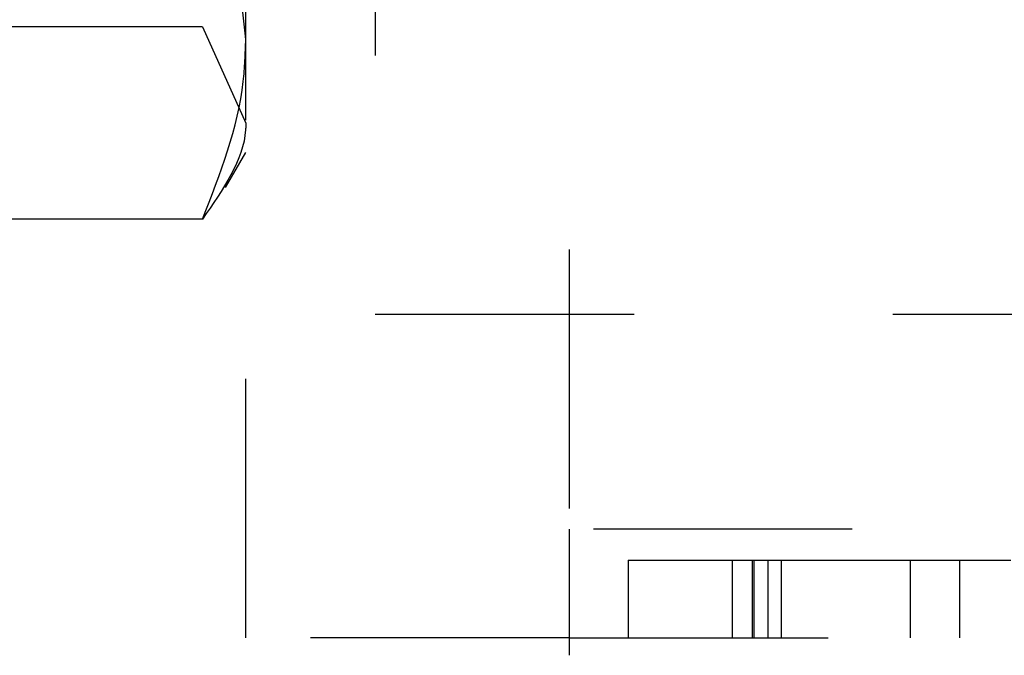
# Model space of a CAD drawing. Header units: inches. Extents: x 220 to 877, y 4 to 174.
# Tile 14 of 256: x 224.087 to 224.468, y 35.048 to 35.293. Entities that reach past the tile are written whole.
import ezdxf

# ---------------------------------------------------------------- set-up
doc = ezdxf.new("R2010")
doc.units = ezdxf.units.IN
doc.header["$LTSCALE"] = 0.5
doc.header["$MEASUREMENT"] = 0
doc.linetypes.add('HIDDEN', pattern=[0.225, 0.15, -0.075])
doc.layers.add('SID-M-H', color=4, linetype='HIDDEN')

msp = doc.modelspace()

# ---------------------------------------------------------------- linework, layer by layer
at = {"layer": 'SID-M-H'}
for p, q in [((224.22457, 42.17957), (224.22457, 35.17957)), ((224.17457, 35.05457), (224.17457, 35.80457)), ((224.29957, 35.80457), (224.29957, 35.05457)), ((224.15782, 35.29059), (224.06631, 35.29059)), ((224.15782, 35.29059), (224.17457, 35.25345)), ((224.16676, 35.22855), (224.17457, 35.24207)), ((224.15782, 35.2163), (224.06631, 35.2163)), ((224.22457, 35.17957), (228.11207, 35.17957)), ((224.60887, 35.09657), (224.29948, 35.09657)), ((224.29948, 35.09657), (224.29948, 35.04782)), ((224.32233, 35.08457), (224.37016, 35.08457)), ((224.32233, 35.08457), (224.32233, 35.05457)), ((224.36254, 35.08457), (224.36254, 35.05457)), ((224.37016, 35.08457), (224.37016, 35.05457)), ((224.37088, 35.08457), (224.37088, 35.05457)), ((224.3763, 35.08457), (224.3763, 35.05457)), ((224.38138, 35.08457), (224.38138, 35.05457)), ((224.43127, 35.08457), (224.43127, 35.05457)), ((224.45027, 35.08457), (224.45027, 35.05457)), ((224.29957, 35.05457), (224.17457, 35.05457)), ((224.29957, 35.05457), (225.04957, 35.05457))]:
    msp.add_line(p, q, dxfattribs=at)
for points, knots in [([(224.17457, 35.39722), (224.17455, 35.3947), (224.17431, 35.35869), (224.16577, 35.3234), (224.15782, 35.29059)], [0, 0, 0, 0, 0.070198, 1, 1, 1, 1]), ([(224.17457, 35.28579), (224.17246, 35.30435), (224.16978, 35.32788), (224.1599, 35.3505), (224.15782, 35.35528)], [0, 0, 0, 0, 0.788999, 1, 1, 1, 1]), ([(224.15782, 35.2163), (224.16467, 35.23391), (224.17359, 35.25683), (224.17438, 35.28034), (224.17457, 35.28579)], [0, 0, 0, 0, 0.768151, 1, 1, 1, 1]), ([(224.17457, 35.25345), (224.17455, 35.25257), (224.17431, 35.24003), (224.16577, 35.22773), (224.15782, 35.2163)], [0, 0, 0, 0, 0.070198, 1, 1, 1, 1]), ([(224.37016, 35.08457), (224.38336, 35.08457), (224.4097, 35.08457), (224.44918, 35.08457), (224.47617, 35.08457), (224.48891, 35.08457), (224.48995, 35.08457), (224.49047, 35.08457)], [0, 0, 0, 0, 0.251071, 0.501095, 0.749791, 0.874852, 1, 1, 1, 1])]:
    msp.add_open_spline(points, degree=3, knots=knots, dxfattribs=at)

doc.saveas('drawing.dxf')
